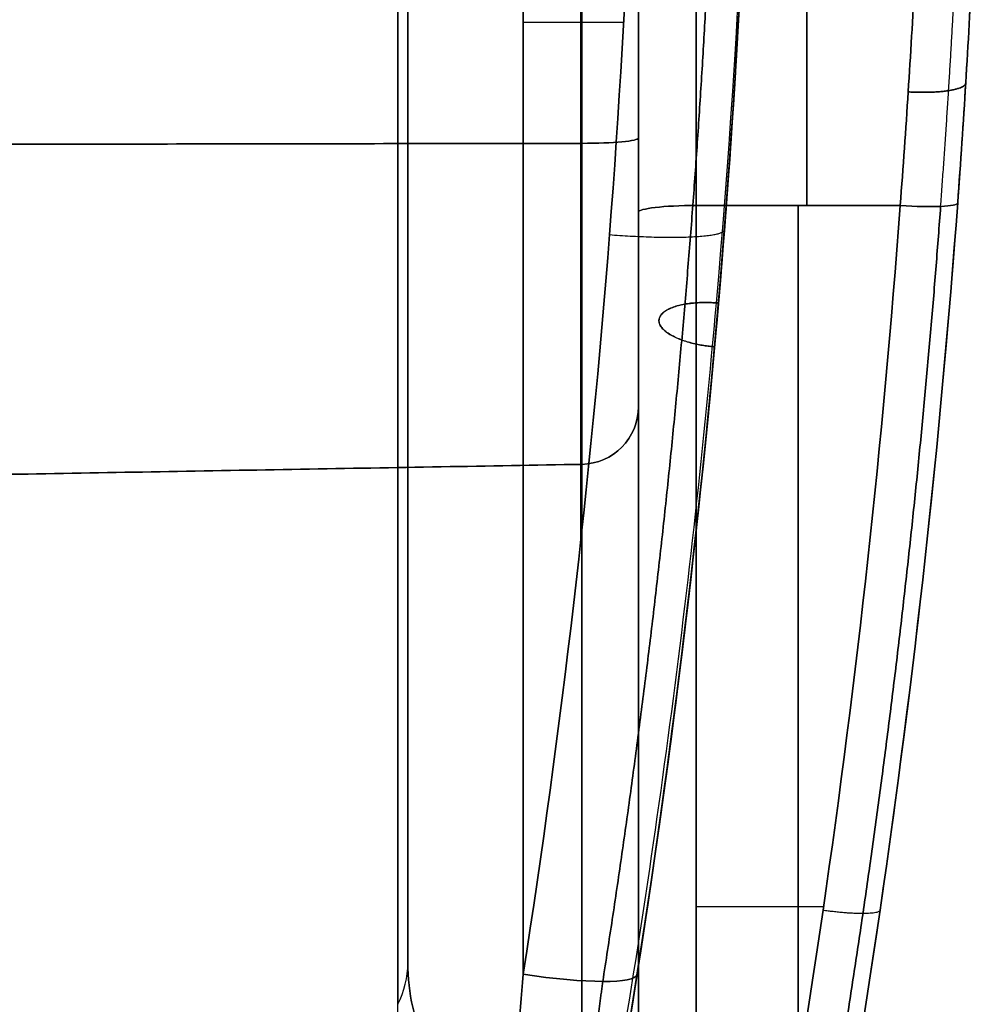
# Model space of a CAD drawing. Header units: millimetres. Extents: x 0 to 284, y -110 to 65.
# Tile 238 of 256: x 276 to 284, y -31 to -22. Entities that reach past the tile are written whole.
import ezdxf

# ---------------------------------------------------------------- set-up
doc = ezdxf.new("R2010")
doc.units = ezdxf.units.MM
doc.layers.add('Layer 01', color=18, linetype='Continuous', true_color=0x000000)

# ---------------------------------------------------------------- blocks, each defined once
blk = doc.blocks.new('Block 01')
at = {"layer": 'Layer 01'}
for p, q in [((278.9126, -35.6524), (278.9126, 35.6524)), ((279, -14, -24.1987), (279, -24.8255, -24.1987)), ((279, -14, 24.1987), (279, -24.8255, 24.1987)), ((281, -15.5228, 27.8579), (281, -27.4015, 27.8579)), ((281, -15.5254, -27.8215), (281, -27.435, -27.8215)), ((280.5087, -26.0635, 34.3), (261, -26.404, 34.3)), ((280.5087, -26.0635, -34.3), (261, -26.404, -34.3)), ((281, -27.2104, 28.0763), (281, -27.2104, 18.6576)), ((281, -27.3946, -18.6325), (281, -27.3946, -27.8655))]:
    blk.add_line(p, q, dxfattribs=at)
at = {"layer": 'Layer 01', "extrusion": (1, 2.40867e-17, 2.15908e-16)}
blk.add_arc((0, 181.3591, 279), 200.3591, 261.275587, 265.993218, dxfattribs=at)
at = {"layer": 'Layer 01', "extrusion": (-1, -2.43917e-17, 2.18642e-16)}
blk.add_arc((0, -181.3591, -279), 200.3591, 81.275587, 85.993218, dxfattribs=at)
at = {"layer": 'Layer 01', "extrusion": (-1, 8.82534e-18, 9.62188e-18)}
blk.add_arc((0, 0, -279), 34.6682, 293.81772, 331.23737, dxfattribs=at)
at = {"layer": 'Layer 01', "extrusion": (-1, -4.64193e-18, 5.06089e-18)}
blk.add_arc((0, 0, -279), 34.6682, 28.76263, 66.18228, dxfattribs=at)
at = {"layer": 'Layer 01', "extrusion": (-1, -9.13859e-18, 9.1711e-32)}
blk.add_arc((0, 0, -279), 34.6682, 293.81772, 323.75344, dxfattribs=at)
at = {"layer": 'Layer 01', "extrusion": (1, 2.4154e-17, 2.15275e-16)}
blk.add_arc((0, 181.3591, 280), 199.3591, 261.203107, 265.993218, dxfattribs=at)
at = {"layer": 'Layer 01', "extrusion": (1, -2.39283e-17, 2.13264e-16)}
blk.add_arc((0, -181.3591, 280), 199.3591, 94.006782, 98.796893, dxfattribs=at)
at = {"layer": 'Layer 01', "extrusion": (1, 0, 0)}
for centre, radius, start, end in [((0, 0, 278.9126), 35.077, 208.76263, 246.18228), ((0, 0, 278.9126), 35.077, 113.81772, 151.23737), ((-32.6, 32.6, 281), 7.0365, 270, 0)]:
    blk.add_arc(centre, radius, start, end, dxfattribs=at)
at = {"layer": 'Layer 01', "extrusion": (-1, 2.852e-19, 3.05424e-19)}
blk.add_arc((25, -28.5163, -281.5), 10, 96.79297, 169.28494, dxfattribs=at)
at = {"layer": 'Layer 01', "extrusion": (-1, -5.34007e-20, 5.71873e-20)}
blk.add_arc((25, 28.5163, -281.5), 10, 190.71506, 263.20703, dxfattribs=at)
at = {"layer": 'Layer 01', "extrusion": (-1, -1.72159e-17, 2.88712e-16)}
blk.add_arc((12, -84.75, -280.5087), 124.3135, 84.794876, 88.380129, dxfattribs=at)
at = {"layer": 'Layer 01', "extrusion": (-1, -2.77686e-13, -4.65684e-12)}
blk.add_arc((12, 84.75, -280.5087), 124.3135, 271.619871, 275.205124, dxfattribs=at)
at = {"layer": 'Layer 01', "extrusion": (-1, 1.72496e-17, 2.89278e-16)}
blk.add_arc((12, 84.75, -281), 123.8135, 271.619871, 275.205124, dxfattribs=at)
at = {"layer": 'Layer 01', "extrusion": (-1, -1.73141e-17, 2.9036e-16)}
blk.add_arc((12, -84.75, -281), 123.8135, 84.794876, 88.380129, dxfattribs=at)
at = {"layer": 'Layer 01', "extrusion": (1, 1.6455e-34, 1.46112e-34)}
blk.add_arc((-25, -28.5163, 281), 9.5, 0, 83.20703, dxfattribs=at)
at = {"layer": 'Layer 01', "extrusion": (1, -1.20879e-18, 1.07334e-18)}
blk.add_arc((-25, 28.5163, 281), 9.5, 276.79297, 0, dxfattribs=at)
at = {"layer": 'Layer 01', "extrusion": (-1, 0, 0)}
for centre, radius, start, end in [((12, -84.75, -281), 123.8135, 84.794876, 88.380129), ((25, -28.5163, -281), 9.5, 96.79297, 180), ((25, -28.5163, -282.4595), 10, 96.79297, 143.90466), ((25, 28.5163, -282.4595), 10, 216.09521, 263.20703), ((23, -36, -281), 2.5635, 275.20512, 0), ((23, 36, -281), 2.5635, 0, 84.79488), ((32.6, -32.6, -281), 7.0365, 90, 180), ((32.6, 32.6, -281), 7.0365, 180, 210), ((32.6, -32.6, -280.5087), 6.5365, 90, 180), ((32.6, 32.6, -280.5087), 6.5365, 180, 270)]:
    blk.add_arc(centre, radius, start, end, dxfattribs=at)
at = {"layer": 'Layer 01', "extrusion": (0, 0, -1)}
for centre, radius, end in [((-198.125, -17.5), 83.875, 191.940959), ((-198.125, -17.5), 85.875, 194.627089), ((-198.125, -17.5, -12.0082), 83.875, 186.974893), ((-198.125, -17.5, 12.0082), 83.875, 186.974893), ((-280.5, -25.5635, -34.3), 0.5, 269)]:
    blk.add_arc(centre, radius, 180, end, dxfattribs=at)
at = {"layer": 'Layer 01', "extrusion": (-1, -9.13859e-18, 0)}
for centre, radius, start, end in [((0, -181.3591, -279), 200.3591, 81.275587, 83.634402), ((0, 181.3591, -281), 201.8591, 276.79297, 278.207614), ((0, -181.3591, -281), 201.8591, 78.86762, 83.20703)]:
    blk.add_arc(centre, radius, start, end, dxfattribs=at)
at = {"layer": 'Layer 01', "extrusion": (0, -0.995876, 0.090722)}
blk.add_arc((280.5, -40.5017, 19.6392), 0.5, 271, 0, dxfattribs=at)
at = {"layer": 'Layer 01', "extrusion": (-1.39544e-15, -0.995876, -0.090722)}
blk.add_arc((280.5, 40.5017, 19.6392), 0.5, 360, 89, dxfattribs=at)
at = {"layer": 'Layer 01', "extrusion": (-1, -3.1493e-34, -2.87545e-34)}
blk.add_arc((23, -36, -281), 2.5635, 275.20512, 0, dxfattribs=at)
at = {"layer": 'Layer 01', "extrusion": (-1, -8.20379e-20, 7.49042e-20)}
blk.add_arc((23, 36, -281), 2.5635, 360, 84.79488, dxfattribs=at)
at = {"layer": 'Layer 01', "extrusion": (1, 9.96765e-18, 9.1009e-18)}
blk.add_arc((-23, -36, 280.5087), 3.0635, 180, 264.79488, dxfattribs=at)
at = {"layer": 'Layer 01', "extrusion": (1, 1.01777e-33, -9.29272e-34)}
blk.add_arc((-23, 36, 280.5087), 3.0635, 95.20512, 180, dxfattribs=at)
at = {"layer": 'Layer 01', "extrusion": (6.2151e-15, 0.99298, -0.118282)}
blk.add_arc((-281.5, -21.7731, -21.4515), 0.5, 0, 90, dxfattribs=at)
at = {"layer": 'Layer 01', "extrusion": (8.25728e-15, 0.99298, 0.118282)}
blk.add_arc((-281.5, 21.7731, -21.4515), 0.5, 270, 0, dxfattribs=at)
at = {"layer": 'Layer 01', "extrusion": (1, 4.35489e-17, 2.89998e-16)}
blk.add_arc((0, 181.3591, 281.5), 201.3591, 259.71243, 263.20703, dxfattribs=at)
at = {"layer": 'Layer 01', "extrusion": (1, -4.39498e-17, 2.92668e-16)}
blk.add_arc((0, -181.3591, 281.5), 201.3591, 96.79297, 100.28757, dxfattribs=at)
at = {"layer": 'Layer 01', "extrusion": (0.072789, 0.990346, -0.117968)}
blk.add_arc((-284.2498, -18.3093, -0.7757), 0.5, 180, 269.50323, dxfattribs=at)
at = {"layer": 'Layer 01', "extrusion": (0.072789, 0.990346, 0.117968)}
blk.add_arc((-284.2498, 18.3093, -0.7757), 0.5, 90.49677, 180, dxfattribs=at)
at = {"layer": 'Layer 01', "extrusion": (-1, 3.63312e-17, 2.28973e-16)}
blk.add_arc((0, 181.3591, -281), 201.8591, 276.79297, 281.238994, dxfattribs=at)
at = {"layer": 'Layer 01', "extrusion": (-1, 3.66863e-17, -2.32609e-16)}
blk.add_arc((0, -181.3591, -281), 201.8591, 78.86762, 83.20703, dxfattribs=at)
at = {"layer": 'Layer 01', "extrusion": (0, -6.10623e-16, -1)}
blk.add_arc((-280.5, -25.5635, 32.6), 0.5, 180, 269, dxfattribs=at)
at = {"layer": 'Layer 01'}
for centre, end in [((280.5, -25.5635, -36), 0), ((280.5, -25.5635, -34.3), 360)]:
    blk.add_arc(centre, 0.5, 271, end, dxfattribs=at)
at = {"layer": 'Layer 01', "extrusion": (-1.08445e-17, 1.06568e-17, -1)}
for centre in [(-280.5, -25.5635, -32.6), (-280.5, -25.5635, -36)]:
    blk.add_arc(centre, 0.5, 180, 269, dxfattribs=at)
at = {"layer": 'Layer 01', "extrusion": (1, 1.78699e-47, 1.78699e-47)}
blk.add_arc((-32.6, -32.6, 281), 7.0365, 360, 90, dxfattribs=at)
at = {"layer": 'Layer 01', "extrusion": (3.52661e-14, -0.481182, 0.876621)}
blk.add_arc((278, -34.6682), 1, 335.87266, 360, dxfattribs=at)
at = {"layer": 'Layer 01', "extrusion": (4.16203e-13, 0.481182, 0.876621)}
blk.add_arc((-278, 34.6682), 1, 155.87266, 180, dxfattribs=at)
at = {"layer": 'Layer 01', "extrusion": (0.153099, 0.976586, 0.151129)}
blk.add_arc((-281.3197, 12.4736, 15.459), 1, 91.35722, 180, dxfattribs=at)
at = {"layer": 'Layer 01', "extrusion": (0.153099, 0.976586, -0.151129)}
blk.add_arc((-281.3197, -12.4736, 15.459), 1, 180, 268.64278, dxfattribs=at)
at = {"layer": 'Layer 01', "extrusion": (-1, 3.75052e-14, 4.09019e-13)}
blk.add_rational_spline([(280.5, -13.9301, -17.5127), (280.5, -20.3494, -17.0631), (280.5, -26.7263, -16.2004)], [0.999998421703, 0.99932413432, 0.999690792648], degree=2, dxfattribs=at)
at = {"layer": 'Layer 01', "extrusion": (1, -2.79341e-14, 2.72379e-13)}
blk.add_rational_spline([(280.5, -26.7263, 16.2004), (280.5, -20.3494, 17.0631), (280.5, -13.9301, 17.5127)], [0.999690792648, 0.99932413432, 0.999998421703], degree=2, dxfattribs=at)
at = {"layer": 'Layer 01', "extrusion": (9.25075e-12, -0.382683, -0.92388)}
blk.add_open_spline([(280.7106, -31.9591, 13.7791), (281.1387, -29.5456, 12.7794), (281.4611, -27.1089, 11.7701), (281.8917, -22.2163, 9.7435), (282, -19.7605, 8.7263), (282, -17.3087, 7.7107)], degree=3, knots=[0, 0, 0, 0, 8.047083, 8.047083, 16.094164, 16.094164, 16.094164, 16.094164], dxfattribs=at)
at = {"layer": 'Layer 01', "extrusion": (-1.65692e-12, 0.382683, -0.92388)}
blk.add_open_spline([(280.7106, -31.9591, -13.7791), (281.1387, -29.5456, -12.7794), (281.4611, -27.1089, -11.7701), (281.8917, -22.2167, -9.7437), (282, -19.7613, -8.7266), (282, -17.3099, -7.7112)], degree=3, knots=[0, 0, 0, 0, 8.047083, 8.047083, 16.092858, 16.092858, 16.092858, 16.092858], dxfattribs=at)
at = {"layer": 'Layer 01'}
for points, degree in [([(282, -17.5, -7.7899), (282, -22.3386, -9.7942), (281.581, -27.1758, -11.7974), (280.7454, -31.9528, -13.7753)], 3), ([(280.7454, -31.9528, 13.7753), (281.581, -27.1758, 11.7974), (282, -22.3386, 9.7942), (282, -17.5, 7.7899)], 3), ([(280.9879, -30.4904, 14.6666), (281.6601, -26.2026, 15.3223), (282, -21.8729, 15.8438), (282, -17.5, 16.2265)], 3), ([(282, -17.5, -16.2265), (282, -21.8729, -15.8438), (281.6601, -26.2026, -15.3223), (280.9879, -30.4904, -14.6666)], 3), ([(281, -17.5882, 17.2226), (281, -21.9309, 16.838), (280.6642, -26.2306, 16.3138), (280, -30.4884, 15.6549)], 3), ([(280, -30.4884, -15.6549), (280.6642, -26.2306, -16.3138), (281, -21.9309, -16.838), (281, -17.5882, -17.2226)], 3), ([(281.9998, -17.6913, 6.7868), (281.9886, -22.596, 8.8184), (281.5469, -27.4981, 10.8493), (280.6774, -32.3363, 12.8542)], 3), ([(280.6774, -32.3363, -12.8542), (281.5469, -27.4981, -10.8493), (281.9886, -22.596, -8.8184), (282, -17.6913, -6.7868)], 3), ([(283.8952, -21.7412, -18.5429), (283.8623, -22.4066, -18.3251), (283.8207, -23.0908, -18.1733), (283.769, -23.7947, -18.09)], 3), ([(283.769, -23.7947, 18.09), (283.8207, -23.0909, 18.1733), (283.8623, -22.4066, 18.3251), (283.8952, -21.7412, 18.5429)], 3), ([(283.2703, -23.8172, -18.5865), (283.3217, -23.1513, -18.6658), (283.3631, -22.5034, -18.8102), (283.3958, -21.8729, -19.0178)], 3), ([(283.3958, -21.8729, 19.0178), (283.3631, -22.5034, 18.8102), (283.3217, -23.1513, 18.6658), (283.2703, -23.8172, 18.5865)], 3), ([(280.8716, -22.2287, -16.7569), (280.4358, -22.2287, -16.7569), (280, -22.2287, -16.7569)], 2), ([(280.8716, -22.2287, 16.7569), (280.4358, -22.2287, 16.7569), (280, -22.2287, 16.7569)], 2), ([(260.5087, -23.3096, 39.3985), (270.5087, -23.2938, 39.2247), (280.5087, -23.2779, 39.0508)], 2), ([(280.5087, -23.2779, -39.0508), (270.5087, -23.2938, -39.2247), (260.5087, -23.3096, -39.3985)], 2), ([(281.5, -35.9605, -16.7629), (282.3767, -31.9719, -17.4869), (282.9692, -27.9249, -18.0972), (283.2703, -23.8172, -18.5865)], 3), ([(283.2703, -23.8172, 18.5865), (282.9692, -27.9249, 18.0972), (282.3767, -31.9719, 17.4869), (281.5, -35.9605, 16.7629)], 3), ([(283.2703, -23.8172, 18.5865), (282.3852, -23.8172, 18.5865), (281.5, -23.8172, 18.5865)], 2), ([(281.5, -23.8172, -18.5865), (282.3852, -23.8172, -18.5865), (283.2703, -23.8172, -18.5865)], 2), ([(283.769, -23.7947, -18.09), (283.4661, -27.9162, -17.6019), (282.8701, -31.9768, -16.9931), (281.9883, -35.9788, -16.271)], 3), ([(281.9883, -35.9788, 16.271), (282.8701, -31.9768, 16.9931), (283.4661, -27.9162, 17.6019), (283.769, -23.7947, 18.09)], 3), ([(281, -25.5635, -36), (281, -25.5635, -34.3), (281, -25.5635, -32.6)], 2), ([(281, -25.5635, 32.6), (281, -25.5635, 34.3), (281, -25.5635, 36)], 2), ([(261, -26.404, 36), (270.7544, -26.2337, 36), (280.5087, -26.0635, 36)], 2), ([(261, -26.404, 32.6), (270.7544, -26.2337, 32.6), (280.5087, -26.0635, 32.6)], 2), ([(280.5087, -26.0635, -32.6), (270.7544, -26.2337, -32.6), (261, -26.404, -32.6)], 2), ([(261, -26.404, -36), (270.7544, -26.2337, -36), (280.5087, -26.0635, -36)], 2), ([(280.5087, -26.0635, -32.6), (280.5087, -26.0635, -34.3), (280.5087, -26.0635, -36)], 2), ([(280.5087, -26.0635, 36), (280.5087, -26.0635, 34.3), (280.5087, -26.0635, 32.6)], 2), ([(282.6055, -29.9027, 17.7673), (282.0527, -29.9027, 17.7673), (281.5, -29.9027, 17.7673)], 2), ([(282.6055, -29.9027, -17.7673), (282.0527, -29.9027, -17.7673), (281.5, -29.9027, -17.7673)], 2), ([(279.9082, -31.6139, -15.4817), (279.9402, -31.2388, -15.5389), (279.9707, -30.8636, -15.5968), (280, -30.4884, -15.6549)], 3), ([(280, -30.4884, 15.6549), (279.9707, -30.8636, 15.5968), (279.9402, -31.2388, 15.5389), (279.9082, -31.6139, 15.4817)], 3), ([(280.9879, -30.4904, -14.6666), (280.9286, -30.8686, -14.6088), (280.8667, -31.2465, -14.5525), (280.8022, -31.6244, -14.4985)], 3), ([(280.8022, -31.6244, 14.4985), (280.8667, -31.2465, 14.5525), (280.9286, -30.8686, 14.6088), (280.9879, -30.4904, 14.6666)], 3)]:
    blk.add_open_spline(points, degree=degree, dxfattribs=at)
for points, weights in [([(281.7071, -17.5624, 16.9309), (281.7055, -21.9313, 16.5456), (281.3654, -26.2554, 16.0204), (280.6904, -30.5506, 15.3573)], [0.853553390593, 0.85436634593, 0.855772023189, 0.857715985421]), ([(280.6904, -30.5506, -15.3573), (281.3654, -26.2554, -16.0204), (281.7055, -21.9313, -16.5456), (281.7071, -17.5624, -16.9309)], [0.857715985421, 0.855772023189, 0.85436634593, 0.853553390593]), ([(283.6214, -23.8255, -18.4395), (283.6723, -23.1467, -18.5193), (283.7135, -22.4856, -18.6658), (283.7462, -21.8436, -18.8761)], [0.855082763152, 0.855771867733, 0.85615219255, 0.856273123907]), ([(283.6214, -23.8255, 18.4395), (283.6723, -23.1467, 18.5193), (283.7135, -22.4856, 18.6658), (283.7462, -21.8436, 18.8761)], [0.855082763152, 0.855771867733, 0.85615219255, 0.856273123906]), ([(283.6214, -23.8255, -18.4395), (283.3182, -27.9408, -17.9501), (282.7233, -31.9971, -17.3396), (281.8388, -36.0078, -16.6123)], [0.855082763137, 0.856345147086, 0.858099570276, 0.860282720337]), ([(281.8388, -36.0078, 16.6123), (282.7233, -31.9971, 17.3396), (283.3182, -27.9408, 17.9501), (283.6214, -23.8255, 18.4395)], [0.860282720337, 0.858099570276, 0.856345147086, 0.855082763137]), ([(280.5373, -31.6743, -15.1563), (280.5911, -31.2978, -15.2224), (280.642, -30.9233, -15.2896), (280.6904, -30.5506, -15.3573)], [0.873672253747, 0.86826724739, 0.862943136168, 0.857715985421]), ([(280.6904, -30.5506, 15.3573), (280.642, -30.9233, 15.2896), (280.5911, -31.2978, 15.2224), (280.5373, -31.6743, 15.1563)], [0.857715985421, 0.862943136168, 0.86826724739, 0.873672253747])]:
    blk.add_rational_spline(points, weights, degree=3, dxfattribs=at)
at = {"layer": 'Layer 01', "extrusion": (0.059765, 0.974447, -0.216522)}
blk.add_rational_spline([(283.3401, -22.8313, -18.7541), (283.8326, -22.8601, -18.7478), (283.8392, -22.7534, -18.266)], [1, 0.711779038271, 1.00000595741], degree=2, dxfattribs=at)
at = {"layer": 'Layer 01', "extrusion": (-0.059765, -0.974447, -0.216522)}
blk.add_rational_spline([(283.8392, -22.7534, 18.266), (283.8326, -22.8601, 18.7478), (283.3401, -22.8313, 18.7541)], [1.00000587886, 0.711779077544, 1], degree=2, dxfattribs=at)
at = {"layer": 'Layer 01', "extrusion": (1, -1.08958e-13, 7.88018e-13)}
blk.add_rational_spline([(282.3852, -31.3313, 17.5475), (282.3852, -27.584, 18.1378), (282.3852, -23.8172, 18.5865)], [0.99977555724, 0.999707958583, 0.99999516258], degree=2, dxfattribs=at)
at = {"layer": 'Layer 01', "extrusion": (-1, 4.7056e-14, 3.95036e-13)}
blk.add_rational_spline([(282.3852, -23.8172, -18.5865), (282.3852, -27.584, -18.1378), (282.3852, -31.3313, -17.5475)], [0.99999516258, 0.999707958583, 0.99977555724], degree=2, dxfattribs=at)
at = {"layer": 'Layer 01', "extrusion": (-0.077387, -0.989691, -0.120507)}
blk.add_rational_spline([(280.749, -24.0703, 16.5416), (281.737, -24.1465, 16.5324), (281.746, -24.0274, 15.5489)], [0.9999945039, 0.710424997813, 0.999997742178], degree=2, dxfattribs=at)
at = {"layer": 'Layer 01', "extrusion": (0.077387, 0.989691, -0.120507)}
blk.add_rational_spline([(280.749, -24.0703, -16.5416), (281.737, -24.1465, -16.5324), (281.746, -24.0274, -15.5489)], [0.999994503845, 0.710424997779, 0.9999977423], degree=2, dxfattribs=at)
at = {"layer": 'Layer 01', "extrusion": (-0.08105, -0.92084, -0.381424)}
blk.add_rational_spline([(281.6764, -24.6626, -10.7568), (280.7266, -24.5912, -10.7272), (280.6805, -24.958, -9.832), (281.66, -25.044, -9.8326)], [1, 0.344119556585, 0.333507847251, 0.968164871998], degree=3, dxfattribs=at)
at = {"layer": 'Layer 01', "extrusion": (0.08105, 0.92084, -0.381424)}
blk.add_rational_spline([(281.66, -25.044, 9.8326), (280.6805, -24.958, 9.8321), (280.7266, -24.5913, 10.7272), (281.6764, -24.6626, 10.7568), (281.6821, -24.663, 10.757), (281.6877, -24.6635, 10.757), (281.6934, -24.664, 10.757)], [0.968116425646, 0.333508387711, 0.344136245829, 1, 0.988795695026, 0.977779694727, 0.966951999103], degree=3, knots=[0.048625, 0.048625, 0.048625, 0.048625, 3.000746, 3.000746, 3.000746, 3.051178, 3.051178, 3.051178, 3.051178], dxfattribs=at)
at = {"layer": 'Layer 01', "extrusion": (0.08105, 0.92084, 0.381424)}
blk.add_rational_spline([(281.6934, -24.664, -10.757), (281.6877, -24.6635, -10.757), (281.6821, -24.663, -10.757), (281.6764, -24.6626, -10.7568)], [0.966952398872, 0.977779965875, 0.988795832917, 1], degree=3, dxfattribs=at)
at = {"layer": 'Layer 01', "extrusion": (0.143472, 0.978614, -0.147409)}
blk.add_rational_spline([(283.0957, -29.9317, -17.2682), (283.0854, -30.0031, -17.7523), (282.601, -29.9336, -17.7627)], [1, 0.714678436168, 0.999992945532], degree=2, dxfattribs=at)
at = {"layer": 'Layer 01', "extrusion": (-0.143472, -0.978614, -0.147409)}
blk.add_rational_spline([(283.0957, -29.9317, 17.2682), (283.0854, -30.0031, 17.7523), (282.601, -29.9336, 17.7627)], [1, 0.714678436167, 0.999992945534], degree=2, dxfattribs=at)
at = {"layer": 'Layer 01'}
for points, knots in [([(279, -30.3909, -16.6817), (279, -30.5213, -16.565), (279.0135, -30.6499, -16.4472), (279.072, -30.9004, -16.2122), (279.1172, -31.023, -16.0942), (279.2501, -31.2523, -15.8678), (279.3376, -31.36, -15.7583), (279.5185, -31.4925, -15.619), (279.5852, -31.5303, -15.5784), (279.7366, -31.5885, -15.5139), (279.8205, -31.6081, -15.4908), (279.9082, -31.6139, -15.4817)], [0, 0, 0, 0, 0.525665, 0.525665, 1.05133, 1.05133, 1.576995, 1.576995, 1.839827, 1.839827, 2.10266, 2.10266, 2.10266, 2.10266]), ([(279.9082, -31.6139, 15.4817), (279.734, -31.6023, 15.4998), (279.5757, -31.5349, 15.5746), (279.3374, -31.3594, 15.7589), (279.2492, -31.251, 15.8691), (279.1168, -31.0221, 16.095), (279.0717, -30.8993, 16.2132), (279.0134, -30.6491, 16.4479), (279, -30.5212, 16.565), (279, -30.3909, 16.6817)], [0, 0, 0, 0, 0.527688, 0.527688, 1.055376, 1.055376, 1.583064, 1.583064, 2.110752, 2.110752, 2.110752, 2.110752])]:
    blk.add_open_spline(points, degree=3, knots=knots, dxfattribs=at)

msp = doc.modelspace()

# ---------------------------------------------------------------- block references
at = {"layer": 'Layer 01'}
msp.add_blockref('Block 01', (0, 0), dxfattribs=at)

doc.saveas('drawing.dxf')
